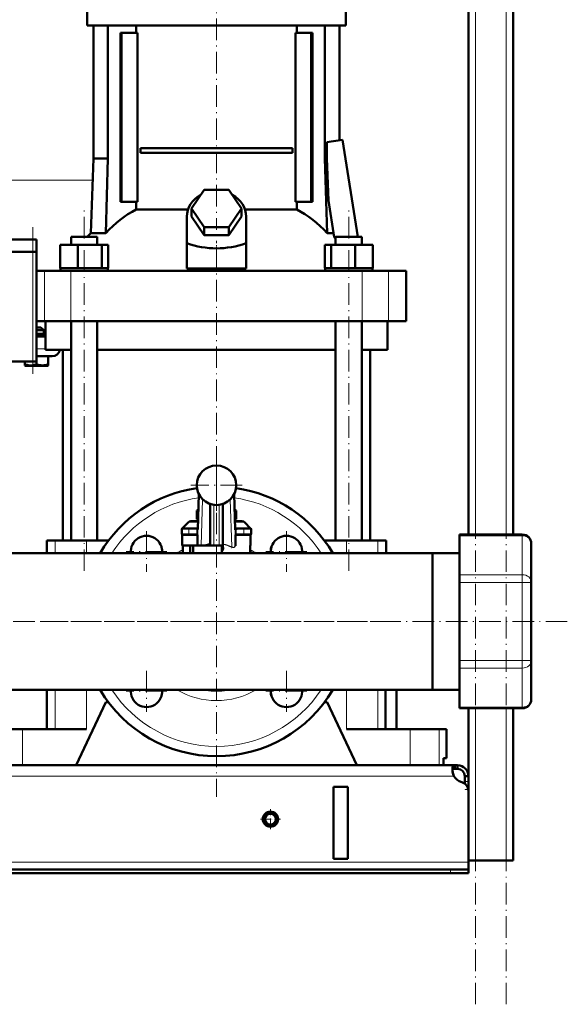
# Model space of a CAD drawing. Extents: x -1438 to 1837, y -1663 to 612.
# Tile 64 of 91: x 187 to 492, y -348 to 199. Entities that reach past the tile are written whole.
import ezdxf

# ---------------------------------------------------------------- set-up
doc = ezdxf.new("R2010")
doc.units = 0
doc.linetypes.add('DASHDOT', pattern=[18.5, 12, -3, 0.5, -3])

msp = doc.modelspace()

# ---------------------------------------------------------------- linework, layer by layer
at = {"color": 7, "linetype": 'DASHDOT', "lineweight": 18}
for p, q in [((440.79, -348.42), (440.79, 611.58)), ((457.79, -348.42), (457.79, 611.58)), ((296.79, 218.4), (296.79, 82.47)), ((223.25, -107.32), (223.25, 95.48)), ((370.33, -107.32), (370.33, 95.48)), ((194.79, 2.33), (194.79, 83.93)), ((296.79, -105.42), (296.79, 74.58)), ((296.79, -37.92), (296.79, -232.92)), ((296.79, -45.37), (296.79, -73.97)), ((311.09, -59.67), (282.49, -59.67)), ((257.9, -85.16), (257.9, -107.91)), ((335.68, -85.16), (335.68, -107.91)), ((269.28, -96.53), (246.53, -96.53)), ((347.06, -96.53), (324.31, -96.53)), ((491.79, -135.42), (-228.19, -135.42)), ((394.29, -135.42), (199.29, -135.42)), ((257.9, -162.94), (257.9, -185.69)), ((335.68, -162.94), (335.68, -185.69)), ((269.28, -174.31), (246.53, -174.31)), ((347.06, -174.31), (324.31, -174.31))]:
    msp.add_line(p, q, dxfattribs=at)
at = {"color": 7, "lineweight": 50}
for p, q in [((436.79, -87.12), (436.79, 531.58)), ((461.79, -87.12), (461.79, 361.58)), ((224.89, 207.08), (224.89, 196.08)), ((368.69, 207.08), (368.69, 196.08)), ((224.89, 196.08), (296.79, 196.08)), ((228.49, 196.08), (228.49, 122.08)), ((236.49, 196.08), (236.49, 122.08)), ((244.08, 192.08), (243.37, 192.08)), ((243.37, 98.08), (243.37, 192.08)), ((252.93, 192.08), (244.08, 192.08)), ((244.08, 98.08), (244.08, 192.08)), ((252.2, 192.08), (252.2, 196.08)), ((252.93, 98.08), (252.93, 192.08)), ((296.79, 196.08), (368.69, 196.08)), ((340.66, 192.08), (340.66, 98.08)), ((349.51, 192.08), (340.66, 192.08)), ((341.38, 196.08), (341.38, 192.08)), ((349.51, 98.08), (349.51, 192.08)), ((350.21, 192.08), (349.51, 192.08)), ((350.21, 192.08), (350.21, 98.08)), ((357.1, 196.08), (357.1, 122.08)), ((365.09, 196.08), (365.09, 132.3)), ((358.15, 131.2), (366.85, 132.58)), ((366.85, 132.58), (375.4, 78.58)), ((254.6, 127.83), (338.98, 127.83)), ((254.6, 127.83), (254.6, 125.33)), ((338.98, 127.83), (338.98, 125.33)), ((358.15, 122.08), (358.15, 131.2)), ((228.49, 122.08), (227.04, 80.64)), ((236.49, 122.08), (228.49, 122.08)), ((236.49, 122.08), (235.21, 80.64)), ((338.98, 125.33), (254.6, 125.33)), ((357.1, 122.08), (358.15, 122.08)), ((357.1, 122.08), (358.37, 80.64)), ((359.06, 98.68), (358.15, 122.08)), ((282.93, 94.28), (289.86, 104.67)), ((289.86, 104.67), (303.72, 104.67)), ((303.72, 104.67), (310.65, 94.28)), ((362.28, 78.36), (359.06, 98.68)), ((243.37, 98.08), (244.08, 98.08)), ((244.08, 98.08), (252.93, 98.08)), ((252.2, 93.8), (252.2, 98.08)), ((252.2, 93.8), (280.96, 93.8)), ((289.86, 83.88), (282.93, 94.28)), ((282.93, 89.78), (282.93, 94.28)), ((310.65, 94.28), (303.72, 83.88)), ((310.65, 89.78), (310.65, 94.28)), ((312.62, 93.8), (341.38, 93.8)), ((340.66, 98.08), (349.51, 98.08)), ((341.38, 98.08), (341.38, 93.8)), ((349.51, 98.08), (350.21, 98.08)), ((280.29, 74.93), (280.29, 89.78)), ((289.86, 79.38), (282.93, 89.78)), ((310.65, 89.78), (303.72, 79.38)), ((313.29, 74.93), (313.29, 89.78)), ((303.72, 83.88), (289.86, 83.88)), ((289.86, 79.38), (289.86, 83.88)), ((303.72, 79.38), (303.72, 83.88)), ((114.79, 77.13), (194.79, 77.13)), ((196.79, 77.13), (194.79, 77.13)), ((196.79, 70.23), (196.79, 77.13)), ((215.95, 78.58), (218.09, 78.58)), ((215.95, 74.08), (215.95, 78.58)), ((218.09, 78.58), (230.55, 78.58)), ((227.04, 80.64), (235.21, 80.64)), ((230.55, 74.08), (230.55, 78.58)), ((303.72, 79.38), (289.86, 79.38)), ((358.37, 80.64), (361.92, 80.64)), ((363.03, 78.58), (375.49, 78.58)), ((363.03, 74.08), (363.03, 78.58)), ((375.49, 78.58), (377.63, 78.58)), ((377.63, 74.08), (377.63, 78.58)), ((377.63, 74.08), (377.63, 78.58)), ((209.87, 74.08), (219.67, 74.08)), ((209.87, 61.08), (209.87, 74.08)), ((219.67, 74.08), (233.05, 74.08)), ((219.67, 61.08), (219.67, 74.08)), ((233.05, 61.08), (233.05, 74.08)), ((233.05, 74.08), (236.64, 74.08)), ((236.64, 61.08), (236.64, 74.08)), ((280.29, 60.94), (280.29, 74.93)), ((313.29, 60.94), (313.29, 74.93)), ((356.95, 74.08), (360.53, 74.08)), ((356.95, 61.08), (356.95, 74.08)), ((360.53, 74.08), (373.92, 74.08)), ((360.53, 61.08), (360.53, 74.08)), ((373.92, 74.08), (383.71, 74.08)), ((373.92, 61.08), (373.92, 74.08)), ((383.71, 61.08), (383.71, 74.08)), ((383.71, 61.08), (383.71, 74.08)), ((114.79, 70.23), (194.79, 70.23)), ((194.79, 70.13), (114.79, 70.13)), ((196.79, 70.23), (194.79, 70.23)), ((194.79, 70.13), (196.2, 70.13)), ((196.2, 70.13), (196.79, 70.13)), ((196.69, 70.13), (196.69, 70.23)), ((196.79, 9.13), (196.79, 70.13)), ((209.87, 61.08), (210.88, 61.08)), ((210.05, 59.58), (210.05, 61.08)), ((210.88, 61.08), (218.65, 61.08)), ((218.65, 61.08), (219.67, 61.08)), ((219.67, 61.08), (221.05, 61.08)), ((221.05, 61.08), (231.67, 61.08)), ((231.67, 61.08), (233.05, 61.08)), ((233.05, 61.08), (233.42, 61.08)), ((233.42, 61.08), (236.45, 61.08)), ((236.27, 61.08), (236.64, 61.08)), ((236.45, 61.08), (236.45, 59.58)), ((280.29, 60.94), (296.79, 60.94)), ((296.79, 60.94), (313.29, 60.94)), ((356.95, 61.08), (357.32, 61.08)), ((357.13, 61.08), (360.16, 61.08)), ((357.13, 59.58), (357.13, 61.08)), ((360.16, 61.08), (360.53, 61.08)), ((360.53, 61.08), (361.91, 61.08)), ((361.91, 61.08), (372.54, 61.08)), ((372.54, 61.08), (373.92, 61.08)), ((373.92, 61.08), (374.93, 61.08)), ((374.93, 61.08), (382.7, 61.08)), ((382.7, 61.08), (383.71, 61.08)), ((383.53, 61.08), (383.53, 59.58)), ((383.53, 61.08), (383.53, 59.58)), ((196.79, 59.58), (201.23, 59.58)), ((201.23, 59.58), (215.8, 59.58)), ((215.8, 59.58), (377.78, 59.58)), ((377.78, 59.58), (392.36, 59.58)), ((392.36, 59.58), (402.29, 59.58)), ((402.29, 31.58), (402.29, 59.58)), ((201.23, 31.58), (196.79, 31.58)), ((197.99, 28.13), (196.79, 28.13)), ((199.19, 28.13), (197.99, 28.13)), ((199.19, 28.13), (200.79, 26.53)), ((215.8, 31.58), (201.23, 31.58)), ((201.79, 15.58), (201.79, 31.58)), ((377.78, 31.58), (215.8, 31.58)), ((215.95, -90.42), (215.95, 31.58)), ((230.55, -90.42), (230.55, 31.58)), ((363.03, -90.42), (363.03, 31.58)), ((377.63, -90.42), (377.63, 31.58)), ((392.36, 31.58), (377.78, 31.58)), ((391.79, 15.58), (391.79, 31.58)), ((402.29, 31.58), (392.36, 31.58)), ((198.79, 26.53), (196.79, 26.53)), ((201.79, 24.63), (196.79, 24.63)), ((196.79, 23.13), (201.79, 23.13)), ((200.79, 26.53), (198.79, 26.53)), ((200.79, 24.63), (200.79, 26.53)), ((196.79, 12.13), (205.46, 12.13)), ((215.95, 15.58), (201.79, 15.58)), ((203.28, 12.13), (203.28, 7.59)), ((211.44, -90.42), (211.44, 15.58)), ((296.79, 15.58), (230.55, 15.58)), ((363.03, 15.58), (296.79, 15.58)), ((391.79, 15.58), (377.63, 15.58)), ((382.14, -90.42), (382.14, 15.58)), ((114.79, 9.13), (194.79, 9.13)), ((190.28, 9.13), (190.28, 7.6)), ((190.28, 7.02), (190.28, 7.6)), ((190.62, 6.83), (190.28, 7.02)), ((190.62, 6.83), (192.42, 6.83)), ((192.42, 6.83), (199.88, 6.83)), ((196.2, 9.13), (194.79, 9.13)), ((196.79, 9.13), (196.2, 9.13)), ((196.78, 9.13), (196.78, 7.6)), ((199.88, 6.83), (202.97, 6.83)), ((202.97, 6.83), (203.28, 7.01)), ((203.28, 7.59), (203.28, 7.01)), ((286.38, -84.32), (287.01, -64.71)), ((306.57, -64.71), (307.2, -84.32)), ((293.29, -70.1), (293.29, -93.17)), ((300.29, -93.17), (300.29, -70.1)), ((286.74, -73.27), (285.82, -73.8)), ((285.82, -78.55), (285.82, -73.8)), ((307.76, -73.8), (306.85, -73.27)), ((307.76, -78.55), (307.76, -73.8)), ((281.21, -80.26), (277.79, -83.67)), ((282.62, -79.67), (286.53, -79.67)), ((285.82, -78.55), (286.55, -78.97)), ((307.03, -78.97), (307.76, -78.55)), ((307.05, -79.67), (310.96, -79.67)), ((312.38, -80.26), (315.79, -83.67)), ((277.5, -86.67), (277.5, -84.17)), ((277.79, -83.67), (280.08, -83.67)), ((277.79, -83.72), (277.79, -83.67)), ((277.79, -93.17), (277.79, -87.13)), ((278, -83.67), (281.5, -83.67)), ((278, -87.17), (281.5, -87.17)), ((280.08, -83.67), (280.79, -83.67)), ((286.4, -83.67), (281.5, -83.67)), ((285.84, -87.17), (281.5, -87.17)), ((286.37, -86.67), (285.87, -86.67)), ((312.08, -83.67), (307.18, -83.67)), ((307.2, -84.2), (307.7, -84.17)), ((307.21, -84.36), (307.2, -84.32)), ((307.21, -84.47), (307.21, -84.36)), ((307.71, -86.67), (307.21, -86.67)), ((312.08, -87.17), (307.74, -87.17)), ((312.08, -83.67), (315.58, -83.67)), ((312.08, -87.17), (315.58, -87.17)), ((312.79, -83.67), (313.51, -83.67)), ((313.51, -83.67), (315.79, -83.67)), ((315.79, -83.72), (315.79, -83.67)), ((315.79, -93.17), (315.79, -87.13)), ((316.08, -86.67), (316.08, -84.17)), ((431.79, -87.79), (431.79, -87.12)), ((431.79, -87.12), (466.79, -87.12)), ((204.83, -90.42), (202.54, -90.42)), ((202.54, -90.42), (202.54, -97.37)), ((207.18, -90.42), (204.83, -90.42)), ((224.54, -90.42), (207.18, -90.42)), ((236.78, -90.42), (224.54, -90.42)), ((286.29, -91.29), (286.29, -87.67)), ((286.29, -91.29), (286.29, -93.02)), ((300.49, -92.55), (300.29, -92.55)), ((307.29, -87.67), (307.29, -91.29)), ((307.29, -92.91), (307.29, -91.29)), ((307.29, -92.91), (307.29, -93.39)), ((369.04, -90.42), (356.79, -90.42)), ((386.41, -90.42), (369.04, -90.42)), ((391.04, -90.42), (386.41, -90.42)), ((391.04, -90.42), (391.04, -97.37)), ((431.79, -87.79), (431.79, -109.44)), ((471.79, -92.12), (471.79, -113.77)), ((150.24, -97.37), (202.54, -97.37)), ((416.79, -97.37), (150.24, -97.37)), ((286.32, -93.17), (277.79, -93.17)), ((278.03, -97.37), (278.03, -93.17)), ((282.09, -93.17), (282.09, -97.37)), ((283.79, -93.17), (283.79, -97.37)), ((286.32, -93.17), (288.27, -93.17)), ((288.27, -93.17), (290.42, -93.17)), ((293.29, -93.17), (290.42, -93.17)), ((293.57, -93.17), (293.29, -93.17)), ((293.29, -93.17), (295.29, -93.17)), ((295.29, -93.17), (298.29, -93.17)), ((298.29, -93.17), (300.29, -93.17)), ((299.79, -95.29), (299.79, -93.17)), ((299.79, -95.29), (299.79, -96.2)), ((299.79, -96.51), (299.79, -96.2)), ((299.79, -96.51), (299.79, -97.37)), ((300.29, -93.17), (299.9, -93.17)), ((300.29, -93.17), (300.29, -93.5)), ((300.29, -94.31), (300.29, -93.5)), ((300.29, -94.31), (300.49, -94.31)), ((315.55, -97.37), (315.55, -93.17)), ((315.79, -93.17), (315.55, -93.17)), ((315.79, -97.37), (315.79, -96.67)), ((391.04, -97.37), (416.79, -97.37)), ((416.79, -97.37), (431.79, -97.37)), ((416.79, -102.03), (416.79, -97.37)), ((416.79, -97.37), (431.79, -97.37)), ((416.79, -97.37), (416.79, -135.42)), ((416.79, -173.47), (416.79, -102.03)), ((431.79, -113.77), (431.79, -109.44)), ((431.79, -113.77), (431.79, -157.07)), ((471.79, -157.07), (471.79, -113.77)), ((416.79, -135.42), (416.79, -173.47)), ((431.79, -161.4), (431.79, -157.07)), ((471.79, -178.72), (471.79, -157.07)), ((431.79, -161.4), (431.79, -183.05)), ((416.79, -173.47), (-143.21, -173.47)), ((202.54, -173.47), (202.54, -195.42)), ((390.69, -173.47), (390.69, -195.42)), ((396.79, -195.42), (396.79, -173.47)), ((416.79, -173.47), (431.79, -173.47)), ((218.79, -215.42), (235.29, -180.42)), ((236.79, -180.42), (235.29, -180.42)), ((358.29, -180.42), (356.79, -180.42)), ((358.29, -180.42), (374.79, -215.42)), ((431.79, -183.72), (431.79, -183.05)), ((431.79, -183.72), (466.79, -183.72)), ((436.79, -229.67), (436.79, -183.72)), ((461.79, -268.42), (461.79, -183.72)), ((173, -195.42), (189.04, -195.42)), ((189.04, -195.42), (224.54, -195.42)), ((369.04, -195.42), (404.54, -195.42)), ((396.79, -195.42), (400.02, -195.42)), ((404.54, -195.42), (420.58, -195.42)), ((420.58, -195.42), (424.64, -195.42)), ((424.64, -211.42), (424.64, -195.42)), ((423.07, -215.42), (423.07, -211.42)), ((424.64, -211.42), (423.07, -211.42)), ((423.07, -211.42), (423.07, -215.42)), ((429.26, -215.42), (-155.67, -215.42)), ((189.04, -215.42), (173, -215.42)), ((218.79, -215.42), (189.04, -215.42)), ((404.54, -215.42), (374.79, -215.42)), ((420.58, -215.42), (404.54, -215.42)), ((423.07, -215.42), (420.58, -215.42)), ((429.26, -215.42), (429.26, -217.42)), ((430.79, -215.42), (429.26, -215.42)), ((430.79, -217.42), (429.26, -217.42)), ((430.79, -215.42), (430.79, -217.42)), ((434.79, -221.42), (434.79, -224.42)), ((436.79, -221.42), (434.79, -221.42)), ((434.79, -224.42), (434.79, -225.67)), ((436.79, -221.42), (436.79, -224.42)), ((436.79, -224.42), (436.79, -228.94)), ((369.79, -227.42), (361.79, -227.42)), ((361.79, -227.42), (361.79, -267.42)), ((369.79, -227.42), (369.79, -267.42)), ((436.79, -228.94), (436.79, -268.42)), ((436.79, -229.67), (436.79, -269.42)), ((369.79, -267.42), (361.79, -267.42)), ((426.79, -273.42), (-153.21, -273.42)), ((426.79, -273.42), (436.79, -273.42)), ((440.79, -268.42), (436.79, -268.42)), ((436.79, -269.42), (436.79, -273.42)), ((436.79, -273.42), (436.79, -275.42)), ((457.79, -268.42), (440.79, -268.42)), ((461.79, -268.42), (457.79, -268.42)), ((-153.21, -275.42), (426.79, -275.42)), ((426.79, -275.42), (436.79, -275.42))]:
    msp.add_line(p, q, dxfattribs=at)
at = {"color": 7, "lineweight": 18}
for p, q in [((440.79, -87.12), (440.79, 531.58)), ((457.79, -87.12), (457.79, 531.58)), ((136.79, 110.13), (228.07, 110.13)), ((194.79, 70.23), (194.79, 77.13)), ((194.79, 70.13), (194.79, 70.23)), ((194.79, 70.13), (194.79, 9.13)), ((201.23, 31.58), (201.23, 59.58)), ((215.8, 31.58), (215.8, 59.58)), ((377.78, 31.58), (377.78, 59.58)), ((392.36, 31.58), (392.36, 59.58)), ((196.79, 23.63), (201.79, 23.63)), ((196.79, 16.23), (201.79, 16.23)), ((287.14, -64.96), (286.29, -91.29)), ((286.37, -84.47), (287.01, -64.72)), ((307.29, -91.29), (306.44, -64.96)), ((306.57, -64.72), (307.21, -84.47)), ((289.11, -67.54), (288.27, -93.17)), ((293.04, -70.01), (293.04, -92.45)), ((295.29, -70.57), (295.29, -93.17)), ((298.29, -93.17), (298.29, -70.57)), ((300.54, -92.37), (300.54, -70.01)), ((305.33, -94), (304.48, -67.54)), ((281.21, -80.26), (286.51, -80.26)), ((307.07, -80.26), (312.38, -80.26)), ((277.5, -84.17), (281.5, -84.17)), ((277.5, -86.67), (281.5, -86.67)), ((281.5, -84.17), (281.5, -83.67)), ((281.5, -84.17), (281.5, -86.67)), ((285.88, -84.17), (281.5, -84.17)), ((285.87, -86.67), (281.5, -86.67)), ((281.5, -87.17), (281.5, -86.67)), ((285.87, -86.67), (285.87, -84.47)), ((286.37, -84.47), (285.87, -84.47)), ((285.88, -84.17), (286.38, -84.2)), ((286.38, -84.32), (286.37, -84.47)), ((286.37, -86.67), (286.37, -84.47)), ((307.71, -84.47), (307.21, -84.47)), ((307.21, -84.47), (307.21, -86.67)), ((312.08, -84.17), (307.7, -84.17)), ((307.71, -84.47), (307.71, -86.67)), ((312.08, -86.67), (307.71, -86.67)), ((312.08, -84.17), (312.08, -83.67)), ((312.08, -84.17), (316.08, -84.17)), ((312.08, -84.17), (312.08, -86.67)), ((312.08, -86.67), (316.08, -86.67)), ((312.08, -87.17), (312.08, -86.67)), ((466.79, -87.79), (466.79, -87.12)), ((207.18, -90.42), (207.18, -97.37)), ((224.54, -90.42), (224.54, -97.37)), ((286.29, -87.67), (286.34, -87.67)), ((300.49, -94.31), (300.49, -92.55)), ((307.24, -87.67), (307.29, -87.67)), ((369.04, -90.42), (369.04, -97.37)), ((386.41, -90.42), (386.41, -97.37)), ((431.79, -87.79), (466.79, -87.79)), ((466.79, -87.79), (466.79, -109.44)), ((315.55, -96.67), (315.79, -96.67)), ((431.79, -109.44), (466.79, -109.44)), ((466.79, -113.77), (466.79, -109.44)), ((431.79, -113.77), (466.79, -113.77)), ((466.79, -157.07), (466.79, -113.77)), ((471.79, -113.77), (466.79, -113.77)), ((431.79, -157.07), (466.79, -157.07)), ((466.79, -161.4), (466.79, -157.07)), ((471.79, -157.07), (466.79, -157.07)), ((431.79, -161.4), (466.79, -161.4)), ((466.79, -183.05), (466.79, -161.4)), ((207.18, -173.47), (207.18, -195.42)), ((224.54, -173.47), (224.54, -195.42)), ((369.04, -173.47), (369.04, -195.42)), ((386.41, -173.47), (386.41, -195.42)), ((431.79, -183.05), (466.79, -183.05)), ((440.79, -268.42), (440.79, -183.72)), ((457.79, -268.42), (457.79, -183.72)), ((466.79, -183.72), (466.79, -183.05)), ((189.04, -195.42), (189.04, -215.42)), ((404.54, -195.42), (404.54, -215.42)), ((420.58, -195.42), (420.58, -215.42)), ((428.76, -221.42), (-155.18, -221.42)), ((436.79, -224.42), (434.79, -224.42)), ((436.79, -228.94), (436.74, -228.94)), ((436.79, -269.42), (-163.21, -269.42)), ((426.79, -273.42), (426.79, -275.42))]:
    msp.add_line(p, q, dxfattribs=at)
at = {"color": 7, "linetype": 'DASHDOT', "lineweight": 18, "ltscale": 0.419809}
msp.add_line((296.79, 59.54), (296.79, 76.33), dxfattribs=at)
at = {"color": 7, "linetype": 'DASHDOT', "lineweight": 18, "ltscale": 0.105}
for p, q in [((196.79, 28.48), (196.79, 24.28)), ((281.5, -87.52), (281.5, -83.32)), ((312.08, -83.32), (312.08, -87.52))]:
    msp.add_line(p, q, dxfattribs=at)
at = {"color": 7, "linetype": 'DASHDOT', "lineweight": 18, "ltscale": 0.015}
msp.add_line((196.79, 23.08), (196.79, 23.68), dxfattribs=at)
at = {"color": 7, "linetype": 'DASHDOT', "lineweight": 18, "ltscale": 0.023195}
msp.add_line((196.79, 6.75), (196.79, 7.68), dxfattribs=at)
at = {"color": 7, "linetype": 'DASHDOT', "lineweight": 18, "ltscale": 0.146924}
msp.add_line((286.89, -84.17), (281.01, -84.17), dxfattribs=at)
at = {"color": 7, "linetype": 'DASHDOT', "lineweight": 18, "ltscale": 0.131287}
msp.add_line((281.06, -86.67), (286.32, -86.67), dxfattribs=at)
at = {"color": 7, "linetype": 'DASHDOT', "lineweight": 18, "ltscale": 0.066204}
msp.add_line((285.87, -86.89), (285.87, -84.25), dxfattribs=at)
at = {"color": 7, "linetype": 'DASHDOT', "lineweight": 18, "ltscale": 0.146909}
msp.add_line((312.57, -84.17), (306.69, -84.17), dxfattribs=at)
at = {"color": 7, "linetype": 'DASHDOT', "lineweight": 18, "ltscale": 0.13132}
msp.add_line((307.26, -86.67), (312.52, -86.67), dxfattribs=at)
at = {"color": 7, "linetype": 'DASHDOT', "lineweight": 18, "ltscale": 0.066219}
msp.add_line((307.71, -84.25), (307.71, -86.89), dxfattribs=at)
at = {"color": 7, "linetype": 'DASHDOT', "lineweight": 18, "ltscale": 0.126018}
msp.add_line((296.79, -92.75), (296.79, -97.79), dxfattribs=at)
at = {"color": 7, "linetype": 'DASHDOT', "lineweight": 18, "ltscale": 0.060001}
msp.add_line((436.99, -228.94), (434.59, -228.94), dxfattribs=at)
at = {"color": 7, "linetype": 'DASHDOT', "lineweight": 18, "ltscale": 0.27625}
for p, q in [((326.79, -239.9), (326.79, -250.95)), ((332.32, -245.42), (321.27, -245.42))]:
    msp.add_line(p, q, dxfattribs=at)
at = {"color": 7, "linetype": 'DASHDOT', "lineweight": 18, "ltscale": 0.060015}
msp.add_line((426.79, -273.22), (426.79, -275.62), dxfattribs=at)
at = {"color": 7, "lineweight": 50}
for points in [[(192.03, 7.15), (193.11, 7.03), (194.19, 7.04), (194.82, 7.11), (195.46, 7.23), (196.12, 7.39), (196.78, 7.6)], [(196.78, 7.6), (197.62, 7.35), (198.42, 7.17), (199.16, 7.06), (200.04, 7.01)], [(200.04, 7.01), (201.05, 7.07), (202.08, 7.25), (203.28, 7.59)], [(285.84, -87.17), (285.84, -87.17), (285.84, -87.17), (285.85, -87.17), (285.85, -87.16), (285.86, -87.08), (285.87, -86.67)], [(307.71, -86.67), (307.73, -87.12), (307.73, -87.17), (307.74, -87.17), (307.74, -87.17), (307.74, -87.17)], [(293.04, -92.45), (293.17, -92.47), (293.23, -92.54), (293.29, -92.71), (293.29, -92.75)], [(300.29, -93.5), (300.27, -93.9), (300.21, -94.3), (300.11, -94.64), (299.98, -94.97), (299.79, -95.29)], [(299.79, -96.51), (300, -96.21), (300.17, -95.9), (300.33, -95.46), (300.44, -95.01), (300.49, -94.31)], [(429.26, -215.42), (429, -215.44), (428.77, -215.5), (428.51, -215.65), (428.29, -215.87), (428.13, -216.18), (428.03, -216.46), (427.97, -216.79), (427.91, -217.55)], [(427.91, -217.55), (427.97, -218.46), (428.13, -219.43), (428.4, -220.44), (428.76, -221.42)], [(429.26, -217.42), (428.95, -217.44), (428.68, -217.5), (428.39, -217.65), (428.16, -217.88), (428.01, -218.18), (427.96, -218.36)]]:
    msp.add_lwpolyline(points, dxfattribs=at)
at = {"color": 7, "lineweight": 18}
for points in [[(285.88, -84.17), (285.95, -83.93), (286.05, -83.81), (286.19, -83.72), (286.4, -83.67)], [(286.34, -87.67), (286.34, -87.67), (286.34, -87.67), (286.35, -87.67), (286.35, -87.65), (286.36, -87.51), (286.37, -86.67)], [(307.18, -83.67), (307.33, -83.7), (307.53, -83.81), (307.63, -83.93), (307.7, -84.17)], [(307.21, -86.67), (307.22, -87.49), (307.23, -87.65), (307.24, -87.67), (307.24, -87.67), (307.24, -87.67), (307.24, -87.67)], [(305.33, -94), (305.72, -94.17), (306.1, -94.23), (306.37, -94.21), (306.61, -94.12), (306.83, -93.95), (307.01, -93.74), (307.14, -93.48), (307.23, -93.2), (307.29, -92.91)], [(299.79, -96.2), (299.97, -95.87), (300.17, -95.3), (300.25, -94.92), (300.29, -94.31)], [(306.44, -94.34), (306.2, -94.39), (305.95, -94.39), (305.7, -94.35), (305.22, -94.18)]]:
    msp.add_lwpolyline(points, dxfattribs=at)
at = {"color": 7, "lineweight": 50}
for radius in [4.25, 4, 3]:
    msp.add_circle((326.79, -245.42), radius, dxfattribs=at)
for centre, radius, start, end in [((276.79, 28.55), 72.02, 133.6854, 136.0088), ((313.79, 27.31), 70.4, 45.6234, 46.4754), ((205.46, 16.63), 4.5, 270, 346.5066), ((194.13, 18.89), 11.93, 251.2031, 259.844), ((296.79, -59.67), 11, 0, 180), ((296.79, -59.67), 11, 180, 360), ((296.79, -135.42), 75, 98.3497, 149.5138), ((296.79, -135.42), 75, 30.4862, 81.6505), ((289.78, -80.58), 7.86, 112.8444, 120.2817), ((303.8, -80.58), 7.86, 59.7182, 67.1558), ((282.62, -81.67), 2, 90, 135), ((289.94, -71.47), 8.2, 239.8228, 245.5725), ((303.64, -71.47), 8.2, 294.4276, 300.1772), ((310.96, -81.67), 2, 45, 90), ((278, -84.17), 0.5, 90, 180), ((278, -86.67), 0.5, 180, 270), ((285.79, -87.67), 0.5, 0, 90), ((285.84, -87.64), 0.468, 74.2148, 89.9217), ((307.79, -87.67), 0.5, 90, 180), ((307.74, -87.64), 0.468, 90.0782, 105.7852), ((302.68, -84.47), 5.03, 0.0091, 3.3503), ((315.58, -84.17), 0.5, 0, 90), ((315.58, -86.67), 0.5, 270, 360), ((466.79, -92.12), 5, 0, 90), ((257.9, -96.53), 8.75, 354.4843, 185.5157), ((288.9, -92.61), 2.64, 189.0488, 192.3324), ((296.79, -111.08), 19.01, 101.3842, 109.5952), ((301.55, -92.74), 1.08, 159.8479, 169.5858), ((335.68, -96.53), 8.75, 354.4843, 185.5157), ((257.55, -96.18), 9, 352.3723, 13.6088), ((305.77, -94.39), 0.586, 137.7788, 158.2979), ((314.29, -96.67), 1.5, 0, 32.7427), ((336.04, -96.18), 9, 166.3866, 187.6276), ((296.79, -135.42), 75, 210.4865, 329.5135), ((257.9, -174.31), 8.75, 174.4865, 5.5135), ((257.55, -174.67), 9, 346.3897, 7.6253), ((296.79, -135.42), 38.5, 261.2329, 278.7671), ((335.68, -174.31), 8.75, 174.4865, 5.5135), ((336.04, -174.67), 9, 172.3747, 193.6148), ((466.79, -178.72), 5, 270, 360), ((438.75, -217.17), 10.86, 186.3219, 203.0666), ((430.79, -221.42), 6, 360, 90), ((430.79, -221.42), 4, 360, 90), ((434.91, -218.08), 7, 208.487, 254.9151), ((431.79, -229.67), 5, 360, 74.9151)]:
    msp.add_arc(centre, radius, start, end, dxfattribs=at)
at = {"color": 7, "lineweight": 18}
for centre, radius, start, end in [((296.79, -135.42), 69.5, 98.1397, 146.8057), ((296.79, -135.42), 69.5, 33.1943, 81.8605), ((290.88, -84.47), 5, 176.6386, 179.9995), ((296.77, -111.01), 18.83, 63.3445, 78.6141), ((296.79, -111.25), 19.25, 63.6535, 78.7666), ((296.79, -135.42), 44, 115.2395, 120.1437), ((306.05, -93.18), 1.22, 288.9048, 323.0774), ((305.58, -92.85), 1.79, 323.5555, 342.5626), ((296.79, -135.42), 44, 59.8563, 64.7607), ((296.79, -135.42), 69.5, 213.1946, 326.8054), ((296.79, -135.42), 44, 239.8572, 300.1428)]:
    msp.add_arc(centre, radius, start, end, dxfattribs=at)
at = {"color": 7, "lineweight": 50}
for centre, major_axis, ratio, start_param, end_param in [((296.79, 89.78), (-16.5, 0), 0.866025, 5.274709, 6.283185), ((296.79, 89.78), (-16.5, 0), 0.866025, 3.141593, 4.150069), ((279.13, 28.55), (0, 72.02), 0.882948, 0.43727, 0.762454), ((314.45, 28.55), (0, 72.02), 0.882948, 5.520731, 5.845916), ((296.79, 218.18), (0, 146.07), 0.57735, 2.94467, 3.338515), ((285.84, -87.67), (0, -0.5), 0.999475, 1.570796, 2.883524), ((307.74, -87.67), (0, 0.5), 0.999475, 0.258065, 1.570796), ((300.54, -92.55), (-0.25, 0), 0.707107, 4.712389, 6.283185)]:
    msp.add_ellipse(centre, major_axis=major_axis, ratio=ratio, start_param=start_param, end_param=end_param, dxfattribs=at)
at = {"color": 7, "lineweight": 18}
for centre, start_param, end_param in [((466.79, -92.12), 0, 1.570796), ((466.79, -113.77), 0, 1.570796), ((466.79, -157.07), 4.712389, 6.283185), ((466.79, -178.72), 4.712389, 6.283185)]:
    msp.add_ellipse(centre, major_axis=(5, 0), ratio=0.866025, start_param=start_param, end_param=end_param, dxfattribs=at)

doc.saveas('drawing.dxf')
